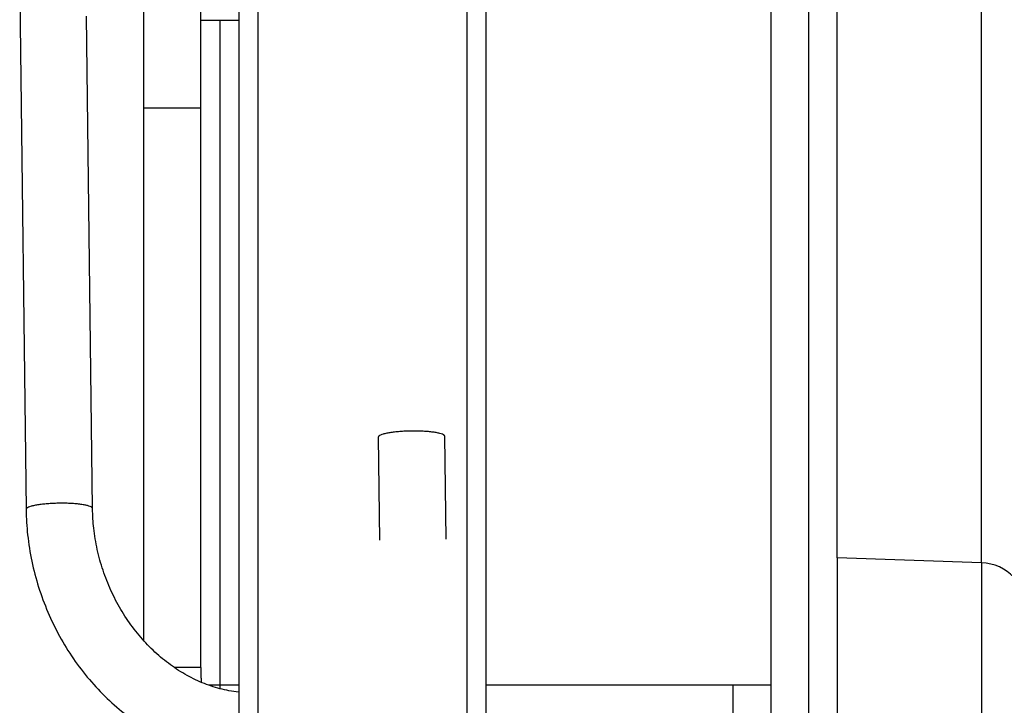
# Model space of a CAD drawing. Header units: inches. Extents: x 0 to 77643, y -44170 to 0.
# Tile 165 of 256: x 75368 to 75373.18, y -39701.95 to -39698.34. Entities that reach past the tile are written whole.
import ezdxf

# ---------------------------------------------------------------- set-up
doc = ezdxf.new("R2010")
doc.units = ezdxf.units.IN
doc.header["$MEASUREMENT"] = 0
doc.layers.add('FAKRO LOFT LADDERS', color=7, linetype='Continuous')

msp = doc.modelspace()

# ---------------------------------------------------------------- linework, layer by layer
at = {"layer": 'FAKRO LOFT LADDERS', "color": 7, "linetype": 'Continuous'}
for p, q in [((75371.95407, -39690.90772), (75371.95407, -39704.33961)), ((75372.15407, -39704.33961), (75372.15407, -39690.90772)), ((75370.35407, -39695.73281), (75370.35407, -39708.7098)), ((75370.45407, -39695.82269), (75370.45407, -39708.79968)), ((75373.0628, -39701.19543), (75373.0628, -39697.34306)), ((75372.30407, -39701.16894), (75372.30407, -39697.35887)), ((75368.00089, -39698.20503), (75368.03446, -39700.91433)), ((75368.65407, -39698.80376), (75368.65407, -39698.23762)), ((75368.95407, -39698.80376), (75368.95407, -39698.20518)), ((75369.15407, -39698.2215), (75369.15407, -39708.79968)), ((75369.25407, -39698.22749), (75369.25407, -39708.7098)), ((75368.38444, -39700.90999), (75368.35233, -39698.31905)), ((75368.95407, -39698.33961), (75369.15407, -39698.33961)), ((75369.05407, -39698.33961), (75369.05407, -39701.83961)), ((75368.95407, -39698.80376), (75368.65407, -39698.80376)), ((75368.65407, -39701.60559), (75368.65407, -39698.80376)), ((75368.95407, -39701.74656), (75368.95407, -39698.80376)), ((75369.88831, -39700.53428), (75369.89502, -39701.07614)), ((75370.245, -39701.0718), (75370.23828, -39700.52994)), ((75372.30407, -39701.16894), (75372.30407, -39702.01464)), ((75373.0628, -39701.19543), (75372.30407, -39701.16894)), ((75373.0628, -39701.19543), (75373.0628, -39702.02513)), ((75368.95407, -39701.74656), (75368.81456, -39701.74656)), ((75369.05407, -39701.83961), (75368.99536, -39701.83961)), ((75369.03993, -39701.83981), (75368.99593, -39701.83981)), ((75369.15407, -39701.83961), (75369.05407, -39701.83961)), ((75369.05407, -39701.83961), (75369.05407, -39701.8578)), ((75371.75407, -39701.83961), (75370.45407, -39701.83961)), ((75371.95407, -39701.83961), (75371.75407, -39701.83961)), ((75371.75407, -39701.83961), (75371.75407, -39702.03961))]:
    msp.add_line(p, q, dxfattribs=at)
for centre, radius, start, end in [((75373.05407, -39701.44528), 0.25, 0, 88), ((75369.05407, -39702.33961), 0.5, 90, 95.86817)]:
    msp.add_arc(centre, radius, start, end, dxfattribs=at)
for points, weights in [([(75370.23828, -39700.52994), (75370.23791, -39700.50002), (75370.06292, -39700.50219), (75369.88794, -39700.50436), (75369.88831, -39700.53428)], [1, 0.707106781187, 1, 0.707106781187, 1]), ([(75368.38444, -39700.90999), (75368.38406, -39700.88007), (75368.20908, -39700.88224), (75368.03409, -39700.88441), (75368.03446, -39700.91433)], [1, 0.707108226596, 1, 0.707108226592, 1])]:
    msp.add_rational_spline(points, weights, degree=2, knots=[0, 0, 0, 0.5, 0.5, 1, 1, 1], dxfattribs=at)
for points, knots in [([(75368.03446, -39700.91433), (75368.03513, -39700.96358), (75368.04051, -39701.04749), (75368.06253, -39701.18932), (75368.09824, -39701.32337), (75368.14718, -39701.45673), (75368.20863, -39701.58242), (75368.28189, -39701.70166), (75368.36603, -39701.81143), (75368.46, -39701.91113), (75368.56262, -39701.99903), (75368.67258, -39702.07423), (75368.78845, -39702.13561), (75368.90872, -39702.18248), (75369.03108, -39702.21404), (75369.11337, -39702.22492), (75369.15407, -39702.22778)], [0, 0, 0, 0, 0.03494495, 0.07112667, 0.10731505, 0.1435048, 0.17969061, 0.21586547, 0.25201914, 0.28813702, 0.32419977, 0.36018421, 0.39606571, 0.43182214, 0.46743929, 0.50225392, 0.50225392, 0.50225392, 0.50225392]), ([(75369.15407, -39701.87645), (75369.13686, -39701.87458), (75369.08804, -39701.86733), (75369.00782, -39701.84631), (75368.91514, -39701.808), (75368.82601, -39701.75682), (75368.74181, -39701.69362), (75368.66384, -39701.61919), (75368.59336, -39701.53497), (75368.53154, -39701.44166), (75368.47941, -39701.34188), (75368.43783, -39701.23509), (75368.40753, -39701.12708), (75368.38932, -39701.01429), (75368.38492, -39700.94797), (75368.38444, -39700.90999)], [0.50389994, 0.50389994, 0.50389994, 0.50389994, 0.52608036, 0.56666892, 0.60690518, 0.64686655, 0.68663229, 0.72626918, 0.76582723, 0.80534066, 0.84483073, 0.88430982, 0.92378536, 0.96326358, 1, 1, 1, 1])]:
    msp.add_open_spline(points, degree=3, knots=knots, dxfattribs=at)
msp.add_rational_spline([(75368.95407, -39701.74656), (75368.95407, -39701.78591), (75368.95628, -39701.8244)], [1, 0.994457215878, 1], degree=2, dxfattribs=at)

doc.saveas('drawing.dxf')
